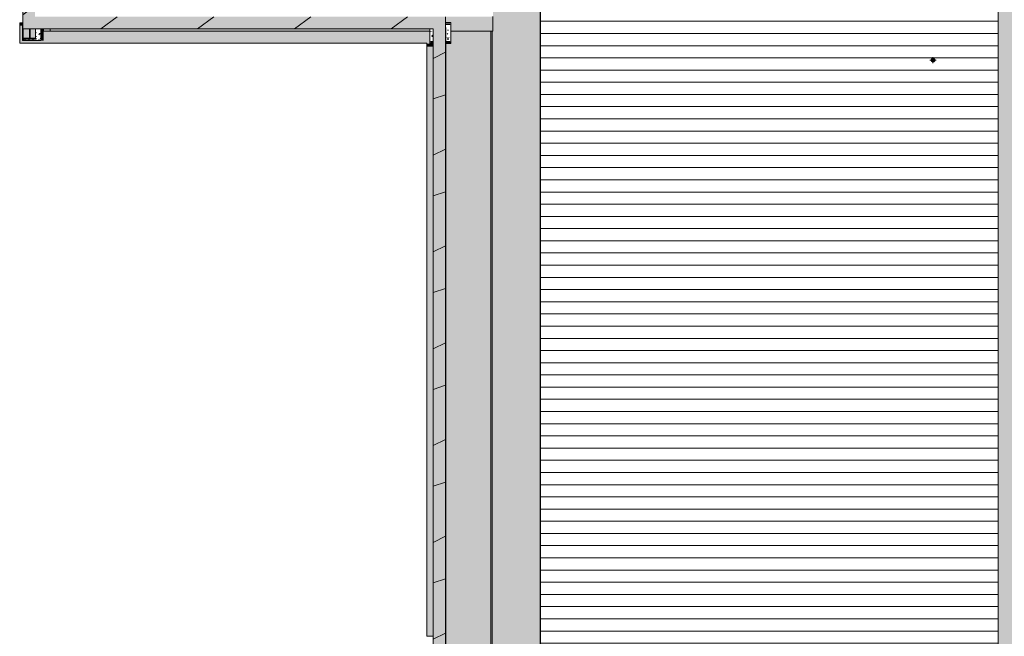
# Model space of a CAD drawing. Header units: millimetres. Extents: x 992 to 119315, y -26483 to 33271.
# Tile 22 of 110: x 87702 to 103849, y -16687 to -6574. Entities that reach past the tile are written whole.
import ezdxf

# ---------------------------------------------------------------- set-up
doc = ezdxf.new("R2010")
doc.units = ezdxf.units.MM
for name, color, linetype, lineweight in [('A-DETL-MBND', 5, 'Continuous', 9), ('A-ROOF', 132, 'Continuous', 9), ('A-WALL', 113, 'Continuous', 18), ('P-PIPE', 3, 'Continuous', 9), ('S-COLS', 52, 'Continuous', 9)]:
    doc.layers.add(name, color=color, linetype=linetype, lineweight=lineweight)

# ---------------------------------------------------------------- blocks, each defined once
blk = doc.blocks.new('ESG_Serie Normal_Terminal de Ventilacao - Standard-V4-PLANTA DE CAIMENTO DE PISOS - COBERTURA')
at = {"layer": 'A-DETL-MBND'}
h = blk.add_hatch(color=50, dxfattribs=at)
h.paths.add_polyline_path([(12053, -7255), (12048, -7247), (12046, -7242), (12045, -7234), (12048, -7225), (12052, -7218), (12057, -7213), (12064, -7209), (12071, -7207), (12076, -7207), (12085, -7209), (12092, -7213), (12097, -7218), (12101, -7225), (12103, -7229), (12104, -7237), (12101, -7247), (12097, -7253), (12092, -7259), (12085, -7263), (12081, -7264), (12073, -7265), (12063, -7262), (12057, -7258), (12054, -7256)])
h.paths.add_polyline_path([(12074, -7266), (12086, -7264), (12093, -7260), (12099, -7254), (12101, -7250), (12104, -7243), (12105, -7236), (12103, -7224), (12098, -7217), (12093, -7211), (12086, -7208), (12081, -7206), (12071, -7205), (12063, -7207), (12056, -7212), (12050, -7217), (12046, -7224), (12045, -7229), (12044, -7239), (12046, -7247), (12050, -7254), (12056, -7260), (12061, -7263), (12068, -7265), (12074, -7266)])
h = blk.add_hatch(color=50, dxfattribs=at)
h.paths.add_polyline_path([(12074, -7265), (12085, -7262), (12092, -7258), (12097, -7253), (12101, -7247), (12103, -7242), (12104, -7234), (12101, -7225), (12097, -7217), (12092, -7213), (12085, -7209), (12081, -7207), (12071, -7207), (12063, -7209), (12057, -7213), (12052, -7218), (12048, -7225), (12046, -7229), (12045, -7237), (12048, -7247), (12052, -7254), (12057, -7258), (12064, -7263), (12068, -7264), (12073, -7265)])
h.paths.add_polyline_path([(12074, -7263), (12063, -7261), (12057, -7257), (12052, -7252), (12049, -7246), (12047, -7241), (12047, -7234), (12049, -7225), (12053, -7219), (12058, -7214), (12064, -7210), (12071, -7208), (12078, -7208), (12085, -7210), (12092, -7214), (12097, -7219), (12100, -7225), (12102, -7230), (12102, -7237), (12100, -7247), (12096, -7253), (12091, -7257), (12085, -7261), (12078, -7263), (12076, -7263)])
h = blk.add_hatch(color=50, dxfattribs=at)
h.paths.add_polyline_path([(12074, -7263), (12085, -7261), (12092, -7257), (12097, -7252), (12100, -7246), (12102, -7241), (12102, -7234), (12100, -7224), (12096, -7218), (12091, -7214), (12085, -7210), (12078, -7208), (12071, -7208), (12064, -7210), (12057, -7214), (12052, -7219), (12049, -7225), (12047, -7230), (12047, -7238), (12049, -7247), (12053, -7253), (12058, -7257), (12064, -7261), (12071, -7263), (12073, -7263)])
h.paths.add_polyline_path([(12061, -7258), (12061, -7257), (12061, -7257)])
h.paths.add_polyline_path([(12048, -7236), (12049, -7236), (12049, -7235)])
h.paths.add_polyline_path([(12088, -7213), (12088, -7214), (12088, -7214)])
h.paths.add_polyline_path([(12101, -7236), (12100, -7236), (12100, -7236)])
h.paths.add_polyline_path([(12074, -7262), (12064, -7259), (12058, -7256), (12053, -7251), (12050, -7245), (12048, -7238), (12049, -7231), (12051, -7225), (12054, -7219), (12059, -7214), (12065, -7211), (12072, -7210), (12078, -7210), (12085, -7212), (12091, -7215), (12096, -7220), (12099, -7226), (12100, -7232), (12100, -7240), (12098, -7246), (12095, -7252), (12090, -7257), (12084, -7260), (12077, -7262), (12076, -7262)])
h.paths.add_polyline_path([(12088, -7258), (12087, -7257), (12088, -7258)])
h = blk.add_hatch(color=50, dxfattribs=at)
h.paths.add_polyline_path([(12074, -7262), (12085, -7259), (12081, -7260), (12070, -7260), (12064, -7258), (12073, -7262)])
h.paths.add_polyline_path([(12088, -7213), (12077, -7210), (12071, -7210), (12064, -7212), (12068, -7211), (12079, -7211), (12085, -7213), (12088, -7213)])
h.paths.add_polyline_path([(12101, -7236), (12098, -7225), (12095, -7219), (12090, -7214), (12092, -7218), (12098, -7227), (12099, -7233), (12100, -7235)])
h.paths.add_polyline_path([(12088, -7258), (12096, -7251), (12099, -7245), (12100, -7239), (12099, -7242), (12094, -7251), (12089, -7256), (12088, -7257)])
h.paths.add_polyline_path([(12061, -7258), (12060, -7256), (12054, -7250), (12051, -7244), (12050, -7238), (12052, -7249), (12059, -7257), (12061, -7258)])
h.paths.add_polyline_path([(12048, -7236), (12050, -7234), (12052, -7225), (12055, -7220), (12060, -7216), (12051, -7223), (12049, -7232), (12048, -7235)])
for points in [[(12074, -7261), (12081, -7260), (12090, -7255), (12094, -7251), (12096, -7248), (12099, -7242), (12099, -7236), (12049, -7236), (12050, -7242), (12055, -7251), (12057, -7254), (12063, -7258), (12072, -7260), (12073, -7261)], [(12094, -7236), (12099, -7234), (12099, -7229), (12094, -7220), (12092, -7218), (12086, -7213), (12077, -7211), (12070, -7211), (12067, -7211), (12060, -7215), (12055, -7221), (12053, -7223), (12050, -7229), (12050, -7236), (12094, -7236)]]:
    blk.add_hatch(color=50, dxfattribs=at).paths.add_polyline_path(points)
at = {"layer": 'A-DETL-MBND', "color": 253}
for radius, start, end in [(31, 0, 180), (31, 180, 0), (30.6, 0, 180), (30.6, 180, 0), (29.5, 0, 180), (29.2, 0, 180), (29.5, 180, 0), (29.2, 180, 0), (28.1, 0, 180), (28.1, 180, 0), (27.8, 0, 180), (27.8, 180, 0), (26.6, 0, 180), (26.3, 0, 180), (26.6, 180, 0), (26.3, 180, 0), (25.1, 0, 180), (25.1, 180, 0)]:
    blk.add_arc((12074, -7236), radius, start, end, dxfattribs=at)
blk = doc.blocks.new('BE-PMSa-MOD-ESG-ESCOLA-EX-000-R_rvt-1-PLANTA DE CAIMENTO DE PISOS - COBERTURA')
at = {"layer": 'A-DETL-MBND', "color": 253}
for p, q in [((12024, -7236), (12044, -7236)), ((12074, -7205), (12074, -7186)), ((12105, -7236), (12124, -7236)), ((12074, -7286), (12074, -7266))]:
    blk.add_line(p, q, dxfattribs=at)
at = {"layer": 'P-PIPE', "color": 21, "lineweight": 9}
blk.add_blockref('ESG_Serie Normal_Terminal de Ventilacao - Standard-V4-PLANTA DE CAIMENTO DE PISOS - COBERTURA', (0, 0), dxfattribs=at)
blk = doc.blocks.new('Cumeeira4 - Cumeeira-5004725-PLANTA DE CAIMENTO DE PISOS - COBERTURA')
at = {"layer": 'A-DETL-MBND', "lineweight": 5}
blk.add_hatch(color=71, dxfattribs=at).paths.add_polyline_path([(13432, -23178), (13445, -23178), (13445, 6160), (13145, 6160), (13145, -23178), (13147, -23178)])
at = {"layer": 'A-DETL-MBND', "color": 250, "lineweight": 5}
blk.add_line((13145, -22958), (13145, 6160), dxfattribs=at)
blk = doc.blocks.new('CHAPIM3 - CHAPIM-5004745-PLANTA DE CAIMENTO DE PISOS - COBERTURA')
at = {"layer": 'A-DETL-MBND', "lineweight": 5}
h = blk.add_hatch(dxfattribs=at)
h.set_pattern_fill('FP_14', color=71, style=0, pattern_type=2)
h.set_pattern_definition([(0, (0, 0), (812.8, 203.2), [33.528, -576.072, 33.528, -576.072, -3251.2]), (0, (0, 0), (812.8, 203.2), [-1219.2, 33.528, -1185.672, 33.528, -576.072, -1422.4]), (0, (0, 0), (812.8, 203.2), [-3048, 33.528, -372.872, 33.528, -982.472]), (120, (304.8, 101.6), (-582.3764, 602.3054), [33.528, -576.072, 33.528, -576.072, -3251.2]), (120, (304.8, 101.6), (-582.3764, 602.3054), [-1219.2, 33.528, -1185.672, 33.528, -576.072, -1422.4]), (120, (304.8, 101.6), (-582.3764, 602.3054), [-3048, 33.528, -372.872, 33.528, -982.472]), (240, (406.4, 508), (-230.4236, -805.5054), [33.528, -576.072, 33.528, -576.072, -3251.2]), (240, (406.4, 508), (-230.4236, -805.5054), [-1219.2, 33.528, -1185.672, 33.528, -576.072, -1422.4]), (240, (406.4, 508), (-230.4236, -805.5054), [-3048, 33.528, -372.872, 33.528, -982.472])])
h.paths.add_polyline_path([(13552, -23386), (23557, -23386), (23557, -16745), (23013, -16745), (23013, 672), (28083, 672), (28083, 10567), (23690, 10567), (23690, 10367), (27883, 10367), (27883, 872), (22813, 872), (22813, -16945), (23357, -16945), (23357, -23186), (4078, -23186), (4078, -6526), (-2652, -6526), (-2652, 6793), (-2852, 6793), (-2852, -6726), (3878, -6726), (3878, -23386), (13432, -23386)])
h = blk.add_hatch(dxfattribs=at)
h.set_pattern_fill('FP_12', color=71, style=0, pattern_type=2)
h.set_pattern_definition([(216.87, (635, 1587.5), (4762.4943, 3175.0085), [793.75, -7143.75]), (206.565, (1587.5, 1111.25), (-1587.501, -1587.499), [1774.88, -1774.88]), (198.435, (1587.5, 317.5), (-3174.9975, -1587.503), [1004.024, -4016.09])])
h.paths.add_polyline_path([(13552, -23386), (23557, -23386), (23557, -16745), (23013, -16745), (23013, 672), (28083, 672), (28083, 10567), (23690, 10567), (23690, 10367), (27883, 10367), (27883, 872), (22813, 872), (22813, -16945), (23357, -16945), (23357, -23186), (4078, -23186), (4078, -6526), (-2652, -6526), (-2652, 6793), (-2852, 6793), (-2852, -6726), (3878, -6726), (3878, -23386), (13432, -23386)])
at = {"layer": 'A-DETL-MBND', "color": 250, "lineweight": 5}
for p, q in [((-2852, 6793), (-2852, -6726)), ((4078, -6526), (4078, -23186)), ((-2852, -6726), (3878, -6726)), ((3878, -23386), (3878, -6726))]:
    blk.add_line(p, q, dxfattribs=at)
blk = doc.blocks.new('_ARQPWR_Pilar perfil I - _TP56-5970481-PLANTA DE CAIMENTO DE PISOS - COBERTURA')
at = {"layer": 'A-DETL-MBND', "lineweight": 5}
blk.add_hatch(color=71, dxfattribs=at).paths.add_polyline_path([(6, -102), (103, -102), (103, -91), (17, -91), (11, -89), (5, -84), (-7, -85), (-11, -89), (-17, -91), (-104, -91), (-104, -102), (-6, -102)])
at = {"layer": 'A-DETL-MBND', "color": 250, "lineweight": 5}
for p, q in [((-6, -79), (-6, 67)), ((6, 67), (6, -79)), ((-104, -91), (-17, -91)), ((-104, -102), (-104, -91)), ((103, -102), (-104, -102)), ((17, -91), (103, -91)), ((103, -91), (103, -102))]:
    blk.add_line(p, q, dxfattribs=at)
for centre, start, end in [((-17, -79), 270, 0), ((17, -79), 180, 270)]:
    blk.add_arc(centre, 11.3, start, end, dxfattribs=at)
blk = doc.blocks.new('FX-PNC-PILAR-TP10 - FX-PNC-PILAR-TP01-5758959-PLANTA DE CAIMENTO DE PISOS - COBERTURA')
at = {"layer": 'A-DETL-MBND', "lineweight": 5}
h = blk.add_hatch(dxfattribs=at)
h.set_pattern_fill('FP_33', color=135, style=0, pattern_type=2)
h.set_pattern_definition([(0, (188951.967, -8832), (203.2, 50.8), [16.764, -135.636, 16.764, -135.636, -812.8]), (0, (188951.967, -8832), (203.2, 50.8), [-304.8, 16.764, -288.036, 16.764, -135.636, -355.6]), (0, (188951.967, -8832), (203.2, 50.8), [-762, 16.764, -84.836, 16.764, -237.236]), (120, (189028.167, -8806.6), (-145.5941, 150.57636), [16.764, -135.636, 16.764, -135.636, -812.8]), (120, (189028.167, -8806.6), (-145.5941, 150.57636), [-304.8, 16.764, -288.036, 16.764, -135.636, -355.6]), (120, (189028.167, -8806.6), (-145.5941, 150.57636), [-762, 16.764, -84.836, 16.764, -237.236]), (240, (189053.567, -8705), (-57.6059, -201.37636), [16.764, -135.636, 16.764, -135.636, -812.8]), (240, (189053.567, -8705), (-57.6059, -201.37636), [-304.8, 16.764, -288.036, 16.764, -135.636, -355.6]), (240, (189053.567, -8705), (-57.6059, -201.37636), [-762, 16.764, -84.836, 16.764, -237.236])])
h.paths.add_polyline_path([(186396, -15747), (186396, -15558), (186307, -15558), (186307, -15709), (186225, -15710), (186229, -15714), (186234, -15716), (186321, -15716), (186321, -15727), (186114, -15727), (186114, -15716), (186200, -15716), (186208, -15713), (186211, -15709), (186107, -15709), (186107, -15558), (186100, -15558), (186100, -15503), (186094, -15503), (186094, -15747), (186321, -15747)])
at = {"layer": 'A-DETL-MBND', "color": 250, "lineweight": 5}
for p, q in [((186094, -15503), (186094, -15747)), ((186100, -15503), (186094, -15503)), ((186212, -15705), (186212, -15558)), ((186223, -15558), (186223, -15705)), ((186396, -15747), (186396, -15558)), ((186094, -15747), (186396, -15747)), ((186114, -15727), (186114, -15716)), ((186114, -15716), (186200, -15716)), ((186321, -15727), (186114, -15727)), ((186234, -15716), (186321, -15716)), ((186321, -15716), (186321, -15727))]:
    blk.add_line(p, q, dxfattribs=at)
for centre, start, end in [((186200, -15705), 270, 0), ((186234, -15705), 180, 270)]:
    blk.add_arc(centre, 11.3, start, end, dxfattribs=at)
blk = doc.blocks.new('FX-PNC-PILAR-TP24 - FX-PNC-PILAR-TP01-5759396-PLANTA DE CAIMENTO DE PISOS - COBERTURA')
at = {"layer": 'A-DETL-MBND', "lineweight": 5}
h = blk.add_hatch(dxfattribs=at)
h.set_pattern_fill('FP_40', color=135, style=0, pattern_type=2)
h.set_pattern_definition([(0, (171274.47, -2377), (203.2, 50.8), [16.764, -135.636, 16.764, -135.636, -812.8]), (0, (171274.47, -2377), (203.2, 50.8), [-304.8, 16.764, -288.036, 16.764, -135.636, -355.6]), (0, (171274.47, -2377), (203.2, 50.8), [-762, 16.764, -84.836, 16.764, -237.236]), (120, (171350.67, -2351.6), (-145.5941, 150.57636), [16.764, -135.636, 16.764, -135.636, -812.8]), (120, (171350.67, -2351.6), (-145.5941, 150.57636), [-304.8, 16.764, -288.036, 16.764, -135.636, -355.6]), (120, (171350.67, -2351.6), (-145.5941, 150.57636), [-762, 16.764, -84.836, 16.764, -237.236]), (240, (171376.07, -2250), (-57.6059, -201.37636), [16.764, -135.636, 16.764, -135.636, -812.8]), (240, (171376.07, -2250), (-57.6059, -201.37636), [-304.8, 16.764, -288.036, 16.764, -135.636, -355.6]), (240, (171376.07, -2250), (-57.6059, -201.37636), [-762, 16.764, -84.836, 16.764, -237.236])])
h.paths.add_polyline_path([(175424, -9342), (175444, -9341), (175444, -8999), (175352, -8999), (175352, -9019), (175424, -9019), (175424, -9032), (175352, -9032), (175352, -9080), (175360, -9080), (175360, -9309), (175424, -9309), (175424, -9322), (175360, -9322), (175360, -9342)])
h.paths.add_polyline_path([(175096, -9342), (175152, -9342), (175152, -9322), (175116, -9322), (175116, -9309), (175152, -9309), (175152, -9103), (175096, -9103), (175096, -9337)])
at = {"layer": 'A-DETL-MBND', "color": 250, "lineweight": 5}
for p, q in [((175444, -8999), (175352, -8999)), ((175352, -9019), (175424, -9019)), ((175424, -9032), (175352, -9032)), ((175424, -9019), (175424, -9032)), ((175444, -9342), (175444, -8999)), ((175096, -9103), (175096, -9342)), ((175096, -9342), (175152, -9342)), ((175116, -9322), (175116, -9309)), ((175116, -9309), (175152, -9309)), ((175152, -9322), (175116, -9322)), ((175360, -9309), (175424, -9309)), ((175424, -9322), (175360, -9322)), ((175360, -9342), (175444, -9342)), ((175424, -9309), (175424, -9322))]:
    blk.add_line(p, q, dxfattribs=at)
blk = doc.blocks.new('FX_PREENCHIMENTO2 - FX_PREENCHIMENTO-5972264-PLANTA DE CAIMENTO DE PISOS - COBERTURA')
at = {"layer": 'A-DETL-MBND', "lineweight": 5}
h = blk.add_hatch(dxfattribs=at)
h.set_pattern_fill('FP_96', color=71, style=0, pattern_type=2)
h.set_pattern_definition([(0, (9206.83, -14603.88), (406.4, 101.6), [33.528, -271.272, 33.528, -271.272, -1625.6]), (0, (9206.83, -14603.88), (406.4, 101.6), [-609.6, 33.528, -576.072, 33.528, -271.272, -711.2]), (0, (9206.83, -14603.88), (406.4, 101.6), [-1524, 33.528, -169.672, 33.528, -474.472]), (120, (9359.23, -14553.08), (-291.1882, 301.1527), [33.528, -271.272, 33.528, -1896.872]), (120, (9359.23, -14553.08), (-291.1882, 301.1527), [-338.328, -271.272, 33.528, -576.072, -1016]), (120, (9359.23, -14553.08), (-291.1882, 301.1527), [-1219.2, 33.528, -271.272, 33.528, -677.672]), (120, (9359.23, -14553.08), (-291.1882, 301.1527), [-1557.528, -169.672, 33.528, -474.472]), (240, (9410.03, -14349.88), (-115.2118, -402.7527), [33.528, -271.272, 33.528, -1896.872]), (240, (9410.03, -14349.88), (-115.2118, -402.7527), [-338.328, -271.272, 33.528, -576.072, -1016]), (240, (9410.03, -14349.88), (-115.2118, -402.7527), [-1219.2, 33.528, -271.272, 33.528, -677.672]), (240, (9410.03, -14349.88), (-115.2118, -402.7527), [-1557.528, -169.672, 33.528, -474.472])])
h.paths.add_polyline_path([(13085, -31290), (13085, -21614), (12983, -21614), (12983, -31290), (13051, -31290)])
at = {"layer": 'A-DETL-MBND', "color": 250, "lineweight": 5}
for p, q in [((12983, -21614), (13085, -21614)), ((12983, -31290), (12983, -21614)), ((13085, -31290), (12983, -31290))]:
    blk.add_line(p, q, dxfattribs=at)
blk = doc.blocks.new('BE-PMSa-MOD-ARQ-ESCOLA-EX-000-R_0056_rvt-1-PLANTA DE CAIMENTO DE PISOS - COBERTURA')
at = {"layer": 'A-DETL-MBND', "lineweight": 5}
h = blk.add_hatch(color=9, dxfattribs=at)
h.paths.add_polyline_path([(-2797, -6877), (-2645, -6877), (-2645, -6726), (-2845, -6726), (-2845, -6877)])
h.paths.add_polyline_path([(-2645, 6250), (-2645, 6793), (-2652, 6793), (-2652, 6250)])
h = blk.add_hatch(color=9, dxfattribs=at)
h.paths.add_polyline_path([(4843, -23178), (4843, -6760), (4823, -6760), (4823, -23178)])
h.paths.add_polyline_path([(4843, 6002), (4843, 6186), (4823, 6186), (4823, 6002)])
h = blk.add_hatch(color=9, dxfattribs=at)
h.paths.add_polyline_path([(4843, -23178), (5633, -23178), (5633, 6186), (4843, 6186), (4843, 6002), (4858, 6002), (4858, -6760), (4843, -6760), (4843, -23112)])
h.paths.add_polyline_path([(5236, -22547), (5236, -22603), (5241, -22603), (5241, -22547)])
h.paths.add_polyline_path([(5236, -22538), (5236, -22547), (5241, -22547), (5241, -22538)])
h.paths.add_polyline_path([(5241, -22735), (5241, -22663), (5236, -22663), (5236, -22735), (5191, -22723), (5189, -22723), (5225, -22660), (5221, -22657), (5185, -22720), (5169, -22707), (5151, -22686), (5214, -22650), (5211, -22646), (5149, -22682), (5140, -22656), (5138, -22647), (5136, -22635), (5209, -22635), (5208, -22630), (5136, -22630), (5140, -22609), (5150, -22584), (5211, -22620), (5213, -22615), (5151, -22579), (5182, -22547), (5186, -22546), (5221, -22608), (5226, -22606), (5189, -22543), (5209, -22536), (5236, -22532), (5236, -22538), (5241, -22538), (5241, -22530), (5286, -22542), (5287, -22543), (5251, -22606), (5256, -22608), (5292, -22545), (5307, -22559), (5325, -22580), (5263, -22616), (5266, -22620), (5328, -22584), (5337, -22609), (5339, -22618), (5341, -22630), (5268, -22630), (5268, -22635), (5341, -22635), (5337, -22656), (5327, -22681), (5266, -22646), (5264, -22650), (5326, -22686), (5295, -22718), (5292, -22720), (5256, -22657), (5251, -22660), (5287, -22723), (5268, -22730), (5251, -22733)])
h.paths.add_polyline_path([(5238, -22643), (5243, -22641), (5247, -22638), (5248, -22633), (5247, -22628), (5243, -22624), (5238, -22623), (5233, -22624), (5230, -22628), (5229, -22634), (5230, -22638), (5233, -22641), (5236, -22642)])
h.paths.add_polyline_path([(5163, -19887), (5209, -19887), (5208, -19882), (5163, -19882)])
h.paths.add_polyline_path([(5152, -19887), (5163, -19887), (5163, -19882), (5152, -19882)])
h.paths.add_polyline_path([(5333, -19882), (5268, -19882), (5268, -19887), (5333, -19887)])
h.paths.add_polyline_path([(5338, -19882), (5333, -19882), (5333, -19887), (5338, -19887)])
h.paths.add_polyline_path([(5236, -19987), (5209, -19981), (5201, -19979), (5189, -19974), (5226, -19912), (5221, -19909), (5185, -19972), (5169, -19958), (5151, -19938), (5214, -19902), (5211, -19897), (5149, -19933), (5140, -19908), (5138, -19899), (5136, -19887), (5152, -19887), (5152, -19882), (5136, -19882), (5140, -19861), (5150, -19836), (5211, -19872), (5214, -19867), (5151, -19831), (5182, -19799), (5186, -19798), (5221, -19860), (5226, -19857), (5189, -19795), (5207, -19788), (5236, -19784), (5236, -19855), (5241, -19854), (5241, -19782), (5267, -19787), (5276, -19790), (5287, -19795), (5252, -19858), (5256, -19860), (5292, -19797), (5307, -19811), (5325, -19831), (5263, -19867), (5266, -19872), (5328, -19835), (5337, -19861), (5339, -19870), (5341, -19882), (5338, -19882), (5339, -19887), (5341, -19887), (5337, -19908), (5327, -19933), (5266, -19897), (5263, -19902), (5326, -19938), (5295, -19970), (5292, -19972), (5256, -19909), (5251, -19912), (5287, -19974), (5270, -19981), (5241, -19985), (5241, -19914), (5236, -19914), (5236, -19986)])
h.paths.add_polyline_path([(5238, -19894), (5243, -19893), (5247, -19889), (5248, -19884), (5247, -19879), (5243, -19876), (5238, -19874), (5233, -19876), (5230, -19879), (5228, -19884), (5230, -19889), (5233, -19893), (5236, -19894)])
h.paths.add_polyline_path([(5192, -5498), (5209, -5498), (5208, -5493), (5192, -5493), (5192, -5498)])
h.paths.add_polyline_path([(5152, -5498), (5192, -5498), (5192, -5493), (5152, -5493)])
h.paths.add_polyline_path([(5236, -5410), (5236, -5466), (5241, -5466), (5241, -5410)])
h.paths.add_polyline_path([(5236, -5401), (5236, -5410), (5241, -5410), (5241, -5401)])
h.paths.add_polyline_path([(5333, -5493), (5268, -5493), (5268, -5498), (5333, -5498)])
h.paths.add_polyline_path([(5241, -5598), (5241, -5526), (5236, -5526), (5236, -5598), (5191, -5586), (5189, -5586), (5225, -5523), (5221, -5521), (5185, -5583), (5169, -5570), (5151, -5549), (5214, -5513), (5211, -5509), (5149, -5545), (5140, -5519), (5138, -5510), (5136, -5498), (5152, -5498), (5152, -5493), (5136, -5493), (5140, -5472), (5150, -5447), (5211, -5483), (5213, -5478), (5151, -5442), (5182, -5411), (5186, -5409), (5221, -5471), (5226, -5469), (5189, -5406), (5209, -5399), (5236, -5395), (5236, -5401), (5241, -5401), (5241, -5393), (5286, -5405), (5287, -5406), (5251, -5469), (5256, -5471), (5292, -5408), (5307, -5422), (5325, -5443), (5263, -5479), (5266, -5483), (5328, -5447), (5337, -5472), (5339, -5481), (5341, -5493), (5333, -5493), (5333, -5498), (5341, -5499), (5337, -5519), (5327, -5544), (5266, -5509), (5264, -5513), (5326, -5549), (5295, -5581), (5292, -5583), (5256, -5520), (5251, -5523), (5287, -5586), (5267, -5593), (5249, -5596)])
h.paths.add_polyline_path([(5238, -5506), (5243, -5504), (5247, -5501), (5248, -5496), (5247, -5491), (5243, -5487), (5238, -5486), (5233, -5487), (5230, -5491), (5228, -5496), (5230, -5501), (5233, -5504), (5236, -5506)])
for points in [[(5633, -23178), (5638, -23178), (5638, 6186), (5633, 6186), (5633, -23112)], [(-2903, -6671), (-2852, -6670), (-2852, -6626), (-2903, -6626), (-2903, -6667)], [(-2903, -6960), (-2858, -6960), (-2858, -6671), (-2903, -6671), (-2903, -6915)], [(-2511, -6915), (-2511, -6726), (-2556, -6726), (-2556, -6915)], [(-1775, -6960), (3776, -6960), (3776, -6760), (-2511, -6760), (-2511, -6960), (-2286, -6960)], [(3821, -6965), (3821, -6760), (3776, -6760), (3776, -6965), (3803, -6965)], [(4078, -23186), (4085, -23186), (4085, -6703), (4078, -6703), (4078, -23183)], [(-2511, -6960), (-2511, -6915), (-2858, -6915), (-2858, -6960), (-2540, -6960)], [(3845, -7010), (3878, -7010), (3878, -6965), (3776, -6965), (3776, -7010), (3841, -7010)]]:
    blk.add_hatch(color=9, dxfattribs=at).paths.add_polyline_path(points)
h = blk.add_hatch(color=9, dxfattribs=at)
h.paths.add_polyline_path([(-2405, -6760), (-2405, -6726), (-2511, -6726), (-2511, -6760)])
h.paths.add_polyline_path([(-2426, -6272), (-2405, -6272), (-2405, 6002), (-2426, 6002), (-2426, -6265)])
h = blk.add_hatch(dxfattribs=at)
h.set_pattern_fill('FP_4', color=71, style=0, pattern_type=2)
h.set_pattern_definition([(0, (25.63, 0), (0, 200), [])])
h.paths.add_polyline_path([(5638, -22938), (13145, -22938), (13145, 5946), (5638, 5946), (5638, -22921)])
h.paths.add_polyline_path([(11861, -17225), (11846, -17222), (11836, -17216), (11828, -17209), (11822, -17200), (11818, -17188), (11818, -17177), (11820, -17167), (11826, -17157), (11833, -17149), (11843, -17143), (11851, -17140), (11861, -17138), (11875, -17141), (11886, -17147), (11894, -17154), (11899, -17163), (11903, -17175), (11904, -17183), (11901, -17196), (11895, -17206), (11888, -17214), (11879, -17220), (11870, -17223)])
h.paths.add_polyline_path([(12074, -7266), (12063, -7264), (12056, -7260), (12050, -7254), (12048, -7250), (12044, -7239), (12044, -7234), (12046, -7224), (12050, -7217), (12056, -7211), (12062, -7208), (12071, -7205), (12074, -7205), (12086, -7208), (12093, -7211), (12099, -7217), (12102, -7222), (12104, -7228), (12105, -7237), (12103, -7247), (12099, -7254), (12093, -7260), (12086, -7264), (12081, -7265)])
h = blk.add_hatch(color=9, dxfattribs=at)
h.paths.add_polyline_path([(4169, -6760), (4858, -6760), (4858, -6520), (4838, -6520), (4838, -6526), (4078, -6526), (4078, -6622), (4169, -6622), (4169, -6703)])
h.paths.add_polyline_path([(-2286, -6760), (3821, -6760), (3821, -6726), (-2405, -6726), (-2405, -6760)])
h = blk.add_hatch(color=9, dxfattribs=at)
h.paths.add_polyline_path([(3841, -6945), (3878, -6945), (3878, -6932), (3841, -6932)])
h.paths.add_polyline_path([(4085, -6945), (4149, -6945), (4149, -6932), (4085, -6932), (4085, -6940)])
h.paths.add_polyline_path([(4149, -6655), (4149, -6642), (4078, -6642), (4078, -6655), (4085, -6655)])
h = blk.add_hatch(color=9, dxfattribs=at)
h.paths.add_polyline_path([(4119, -23178), (4823, -23178), (4823, -6760), (4169, -6760), (4169, -6965), (4085, -6965), (4085, -23178)])
h.paths.add_polyline_path([(4195, -20634), (4181, -20631), (4171, -20626), (4162, -20618), (4157, -20609), (4154, -20602), (4152, -20591), (4155, -20576), (4161, -20566), (4168, -20558), (4177, -20552), (4189, -20549), (4195, -20548), (4210, -20551), (4220, -20556), (4228, -20564), (4234, -20573), (4237, -20581), (4239, -20591), (4236, -20606), (4230, -20616), (4223, -20624), (4213, -20630), (4202, -20633)])
at = {"layer": 'A-DETL-MBND', "color": 250, "lineweight": 5}
for p, q in [((5633, 6186), (5633, -23178)), ((5638, 5946), (5638, -22938)), ((4858, -6520), (4858, -6760)), ((-2903, -6626), (-2852, -6626)), ((-2903, -6626), (-2903, -6671)), ((-2903, -6960), (-2903, -6671)), ((-2852, -6671), (-2858, -6671)), ((-2858, -6671), (-2858, -6915)), ((-2845, -6877), (-2845, -6726)), ((-2645, -6726), (-2645, -6877)), ((-2556, -6915), (-2556, -6726)), ((-2511, -6726), (-2511, -6760)), ((-2511, -6760), (3776, -6760)), ((-2406, -6760), (-2406, -6726)), ((-2405, -6760), (-2405, -6726)), ((3821, -6760), (3776, -6760)), ((3821, -6760), (3821, -6965)), ((4078, -6642), (4149, -6642)), ((4149, -6655), (4078, -6655)), ((4085, -6703), (4078, -6703)), ((4085, -6703), (4085, -23178)), ((4149, -6642), (4149, -6655)), ((4169, -6760), (4858, -6760)), ((4823, -23178), (4823, -6760)), ((4843, -23178), (4843, -6760)), ((-2858, -6915), (-2556, -6915)), ((-2845, -6877), (-2645, -6877)), ((3841, -6932), (3878, -6932)), ((3841, -6945), (3841, -6932)), ((4085, -6932), (4149, -6932)), ((4149, -6932), (4149, -6945)), ((-2903, -6960), (-2858, -6960)), ((-2511, -6960), (-2858, -6960)), ((3776, -6960), (-2511, -6960)), ((3776, -6965), (3776, -6960)), ((3776, -6965), (3776, -7010)), ((3878, -7010), (3776, -7010)), ((3821, -6965), (3878, -6965)), ((3878, -6945), (3841, -6945)), ((4149, -6945), (4085, -6945))]:
    blk.add_line(p, q, dxfattribs=at)
at = {"layer": 'A-ROOF', "color": 250, "lineweight": 5}
for name in ['CHAPIM3 - CHAPIM-5004745-PLANTA DE CAIMENTO DE PISOS - COBERTURA', 'Cumeeira4 - Cumeeira-5004725-PLANTA DE CAIMENTO DE PISOS - COBERTURA']:
    blk.add_blockref(name, (0, 0), dxfattribs=at)
at = {"layer": 'A-WALL', "color": 250, "lineweight": 5}
blk.add_blockref('FX_PREENCHIMENTO2 - FX_PREENCHIMENTO-5972264-PLANTA DE CAIMENTO DE PISOS - COBERTURA', (-9207, 14604), dxfattribs=at)
at = {"layer": 'S-COLS', "color": 250, "lineweight": 5}
for name, p in [('FX-PNC-PILAR-TP10 - FX-PNC-PILAR-TP01-5758959-PLANTA DE CAIMENTO DE PISOS - COBERTURA', (-188952, 8832)), ('_ARQPWR_Pilar perfil I - _TP56-5970481-PLANTA DE CAIMENTO DE PISOS - COBERTURA', (-2735, -6793)), ('FX-PNC-PILAR-TP24 - FX-PNC-PILAR-TP01-5759396-PLANTA DE CAIMENTO DE PISOS - COBERTURA', (-171274, 2377))]:
    blk.add_blockref(name, p, dxfattribs=at)

msp = doc.modelspace()

# ---------------------------------------------------------------- block references
at = {"lineweight": 5}
for name in ['BE-PMSa-MOD-ARQ-ESCOLA-EX-000-R_0056_rvt-1-PLANTA DE CAIMENTO DE PISOS - COBERTURA', 'BE-PMSa-MOD-ESG-ESCOLA-EX-000-R_rvt-1-PLANTA DE CAIMENTO DE PISOS - COBERTURA']:
    msp.add_blockref(name, (90605, 0), dxfattribs=at)

doc.saveas('drawing.dxf')
